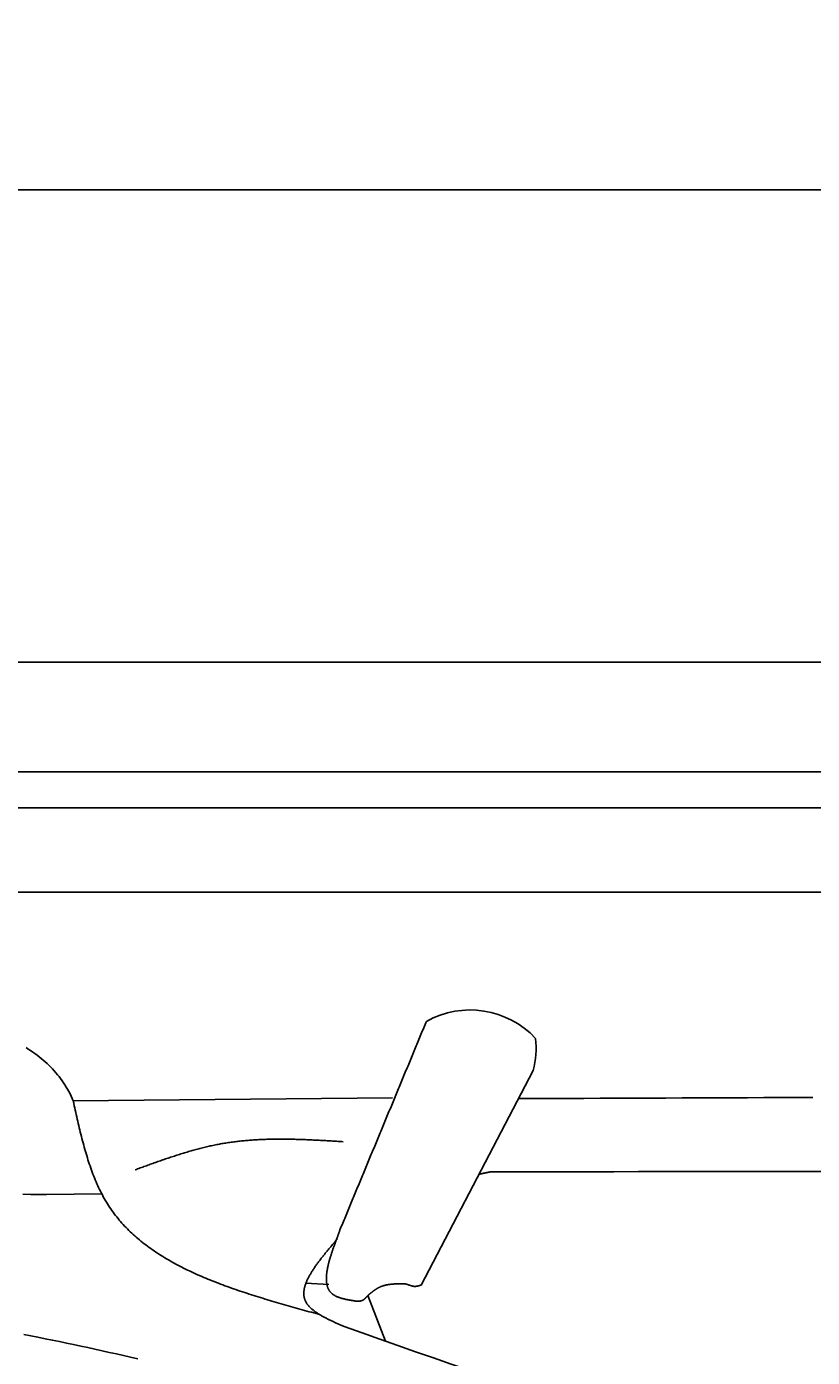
# Model space of a CAD drawing. Extents: x 715 to 7297, y 267 to 3702.
# Tile 15 of 62: x 2408 to 2921, y 2834 to 3702. Entities that reach past the tile are written whole.
import ezdxf

# ---------------------------------------------------------------- set-up
doc = ezdxf.new("R2010")
doc.units = 0
doc.layers.get('0').update_dxf_attribs({"linetype": 'CONTINUOUS'})
doc.layers.get('DEFPOINTS').update_dxf_attribs({"linetype": 'CONTINUOUS'})
for name, color, linetype in [('4', 3, 'CONTINUOUS'), ('5', 3, 'CONTINUOUS'), ('CAR', 10, 'CONTINUOUS')]:
    doc.layers.add(name, color=color, linetype=linetype)
doc.styles.get("Standard").update_dxf_attribs({"font": 'ISOCP.SHX'})
doc.dimstyles.get("Standard").update_dxf_attribs({"dimtxt": 2.5, "dimasz": 2.5, "dimexe": 1.25, "dimexo": 0.625, "dimtad": 1, "dimcen": 2.5, "dimazin": 3, "dimtfac": 1, "dimtmove": 0, "dimatfit": 3})

# ---------------------------------------------------------------- blocks, each defined once
blk = doc.blocks.new('*U18')
at = {"layer": '5', "color": 2}
blk.add_text('520', height=70, dxfattribs=at).set_placement((3599.25, 3630.83))
blk = doc.blocks.new('PUNKT')
at = {"layer": '4', "color": 0, "linetype": 'BYBLOCK'}
blk.add_line((-0.5, 0), (-1, 0), dxfattribs=at)
at = {"layer": '4', "color": 0, "linetype": 'BYBLOCK', "const_width": 0.5}
blk.add_lwpolyline([(-0.25, 0, 1), (0.25, 0, 1)], format="xyb", close=True, dxfattribs=at)
blk = doc.blocks.new('*D5')
at = {"layer": '5'}
for p, q in [((1072.77, 3257.27), (1072.77, 3635.46)), ((6272.78, 3257.27), (6272.78, 3635.46)), ((1112.77, 3595.46), (6232.78, 3595.46))]:
    blk.add_line(p, q, dxfattribs=at)
at = {"layer": 'DEFPOINTS', "color": 0}
for p in [(6272.78, 3595.46), (1072.77, 3237.27), (6272.78, 3237.27)]:
    blk.add_point(p, dxfattribs=at)
blk.add_blockref('*U18', (0, 0))
at = {"layer": '5', "xscale": 40, "yscale": 40, "zscale": 40, "rotation": 180}
blk.add_blockref('PUNKT', (1072.77, 3595.46), dxfattribs=at)
at = {"layer": '5', "xscale": 40, "yscale": 40, "zscale": 40}
blk.add_blockref('PUNKT', (6272.78, 3595.46), dxfattribs=at)

msp = doc.modelspace()

# ---------------------------------------------------------------- linework, layer by layer
for p, q in [((1372.73, 3287.271), (4772.73, 3287.271)), ((4122.731, 3215.771), (1832.73, 3215.771)), ((4551.142, 3192.271), (1454.129, 3192.271)), ((1533.302, 3137.271), (6020.477, 3137.271))]:
    msp.add_line(p, q)
at = {"layer": 'CAR'}
for p, q in [((2738.55, 3020.803), (2665.391, 2880.826)), ((2646.601, 3003.075), (2438.375, 3001.105)), ((2420.968, 2939.896), (2456.967, 2940.281)), ((2605.191, 2881.241), (2590.17, 2881.945)), ((2630.698, 2874.083), (2642.111, 2844.129))]:
    msp.add_line(p, q, dxfattribs=at)
for points in [[(2612.4, 2916.83, 0), (2612.85, 2917.91, 0), (2613.29, 2918.98, 0), (2613.74, 2920.05, 0), (2614.18, 2921.12, 0), (2614.62, 2922.19, 0), (2615.07, 2923.26, 0), (2615.51, 2924.33, 0), (2615.96, 2925.4, 0), (2616.4, 2926.48, 0), (2616.85, 2927.55, 0), (2617.29, 2928.62, 0), (2617.73, 2929.69, 0), (2618.18, 2930.76, 0), (2618.62, 2931.83, 0), (2619.07, 2932.9, 0), (2619.51, 2933.98, 0), (2619.96, 2935.05, 0), (2620.4, 2936.12, 0), (2620.84, 2937.19, 0), (2621.29, 2938.26, 0), (2621.73, 2939.33, 0), (2622.18, 2940.4, 0), (2622.62, 2941.47, 0), (2623.07, 2942.55, 0), (2623.51, 2943.62, 0), (2623.95, 2944.69, 0), (2624.4, 2945.76, 0), (2624.84, 2946.83, 0), (2625.29, 2947.9, 0), (2625.73, 2948.97, 0), (2626.18, 2950.04, 0), (2626.62, 2951.12, 0), (2627.06, 2952.19, 0), (2627.51, 2953.26, 0), (2627.95, 2954.33, 0), (2628.4, 2955.4, 0), (2628.84, 2956.47, 0), (2629.29, 2957.54, 0), (2629.73, 2958.62, 0), (2630.17, 2959.69, 0), (2630.62, 2960.76, 0), (2631.06, 2961.83, 0), (2631.51, 2962.9, 0), (2631.95, 2963.97, 0), (2632.4, 2965.04, 0), (2632.84, 2966.11, 0), (2633.28, 2967.19, 0), (2633.73, 2968.26, 0), (2634.17, 2969.33, 0), (2634.62, 2970.4, 0), (2635.06, 2971.47, 0), (2635.51, 2972.54, 0), (2635.95, 2973.61, 0), (2636.39, 2974.68, 0), (2636.84, 2975.76, 0), (2637.28, 2976.83, 0), (2637.73, 2977.9, 0), (2638.17, 2978.97, 0), (2638.62, 2980.04, 0), (2639.06, 2981.11, 0), (2639.5, 2982.18, 0), (2639.95, 2983.26, 0), (2640.39, 2984.33, 0), (2640.84, 2985.4, 0), (2641.28, 2986.47, 0), (2641.73, 2987.54, 0), (2642.17, 2988.61, 0), (2642.61, 2989.68, 0), (2643.06, 2990.75, 0), (2643.5, 2991.83, 0), (2643.95, 2992.9, 0), (2644.39, 2993.97, 0), (2644.84, 2995.04, 0), (2645.28, 2996.11, 0), (2645.72, 2997.18, 0), (2646.17, 2998.25, 0), (2646.61, 2999.32, 0), (2647.06, 3000.4, 0), (2647.5, 3001.47, 0), (2647.95, 3002.54, 0), (2648.39, 3003.61, 0), (2648.84, 3004.68, 0), (2649.28, 3005.75, 0), (2649.72, 3006.82, 0), (2650.17, 3007.9, 0), (2650.61, 3008.97, 0), (2651.06, 3010.04, 0), (2651.5, 3011.11, 0), (2651.95, 3012.18, 0), (2652.39, 3013.25, 0), (2652.83, 3014.32, 0), (2653.28, 3015.39, 0), (2653.72, 3016.47, 0), (2654.17, 3017.54, 0), (2654.61, 3018.61, 0), (2655.06, 3019.68, 0), (2655.5, 3020.75, 0), (2655.94, 3021.82, 0), (2656.39, 3022.89, 0), (2656.83, 3023.96, 0), (2657.28, 3025.04, 0), (2657.72, 3026.11, 0), (2658.17, 3027.18, 0), (2658.61, 3028.25, 0), (2659.05, 3029.32, 0), (2659.5, 3030.39, 0), (2659.94, 3031.46, 0), (2660.39, 3032.54, 0), (2660.83, 3033.61, 0), (2661.28, 3034.68, 0), (2661.72, 3035.75, 0), (2662.16, 3036.82, 0), (2662.61, 3037.89, 0), (2663.05, 3038.96, 0), (2663.5, 3040.03, 0), (2663.94, 3041.11, 0), (2664.39, 3042.18, 0), (2664.83, 3043.25, 0), (2665.27, 3044.32, 0), (2665.72, 3045.39, 0), (2666.16, 3046.46, 0), (2666.61, 3047.53, 0), (2667.05, 3048.6, 0), (2667.5, 3049.68, 0), (2667.94, 3050.75, 0), (2668.38, 3051.82, 0), (2668.83, 3052.89, 0)], [(2407.54, 3035.77, 0), (2409.03, 3034.82, 0), (2410.5, 3033.85, 0), (2411.94, 3032.85, 0), (2413.35, 3031.84, 0), (2414.73, 3030.81, 0), (2416.09, 3029.76, 0), (2417.41, 3028.69, 0), (2418.71, 3027.6, 0), (2419.99, 3026.48, 0), (2421.23, 3025.35, 0), (2422.44, 3024.2, 0), (2423.63, 3023.02, 0), (2424.78, 3021.82, 0), (2425.9, 3020.6, 0), (2427, 3019.36, 0), (2428.06, 3018.09, 0), (2429.1, 3016.8, 0), (2430.1, 3015.49, 0), (2431.07, 3014.16, 0), (2432.01, 3012.8, 0), (2432.92, 3011.43, 0), (2433.8, 3010.02, 0), (2434.64, 3008.6, 0), (2435.46, 3007.15, 0), (2436.23, 3005.67, 0), (2436.98, 3004.17, 0), (2437.69, 3002.65, 0), (2438.37, 3001.1, 0)], [(2438.37, 3001.1, 0), (2438.38, 3001.09, 0), (2438.38, 3001.08, 0), (2438.38, 3001.07, 0), (2438.39, 3001.06, 0), (2438.39, 3001.05, 0), (2438.39, 3001.04, 0), (2438.4, 3001.02, 0), (2438.4, 3001.01, 0), (2438.41, 3001, 0), (2438.41, 3000.99, 0), (2438.41, 3000.98, 0), (2438.42, 3000.97, 0), (2438.42, 3000.96, 0), (2438.42, 3000.94, 0), (2438.43, 3000.93, 0), (2438.43, 3000.92, 0), (2438.43, 3000.91, 0), (2438.43, 3000.9, 0), (2438.44, 3000.89, 0), (2438.44, 3000.88, 0), (2438.44, 3000.86, 0), (2438.45, 3000.85, 0), (2438.45, 3000.84, 0), (2438.45, 3000.83, 0), (2438.46, 3000.82, 0), (2438.46, 3000.81, 0), (2438.46, 3000.79, 0), (2438.47, 3000.78, 0), (2438.47, 3000.77, 0), (2438.47, 3000.76, 0), (2438.48, 3000.75, 0), (2438.48, 3000.74, 0), (2438.48, 3000.73, 0), (2438.49, 3000.71, 0), (2438.49, 3000.7, 0), (2438.49, 3000.69, 0), (2438.49, 3000.68, 0), (2438.5, 3000.67, 0), (2438.5, 3000.66, 0), (2438.5, 3000.64, 0), (2438.51, 3000.63, 0), (2438.51, 3000.62, 0), (2438.51, 3000.61, 0), (2438.51, 3000.6, 0), (2438.52, 3000.59, 0), (2438.52, 3000.58, 0), (2438.52, 3000.56, 0), (2438.53, 3000.55, 0), (2438.53, 3000.54, 0), (2438.53, 3000.53, 0), (2438.53, 3000.52, 0), (2438.54, 3000.51, 0), (2438.54, 3000.49, 0), (2438.54, 3000.48, 0), (2438.54, 3000.47, 0), (2438.55, 3000.46, 0), (2438.55, 3000.45, 0), (2438.55, 3000.44, 0), (2438.55, 3000.42, 0), (2438.56, 3000.41, 0), (2438.56, 3000.4, 0), (2438.56, 3000.39, 0), (2438.56, 3000.38, 0), (2438.56, 3000.37, 0), (2438.57, 3000.35, 0), (2438.57, 3000.34, 0), (2438.57, 3000.33, 0), (2438.57, 3000.32, 0), (2438.57, 3000.31, 0), (2438.58, 3000.3, 0), (2438.58, 3000.28, 0), (2438.58, 3000.27, 0), (2438.58, 3000.26, 0), (2438.58, 3000.25, 0), (2438.59, 3000.24, 0), (2438.59, 3000.23, 0), (2438.59, 3000.21, 0), (2438.59, 3000.2, 0), (2438.59, 3000.19, 0), (2438.59, 3000.18, 0), (2438.6, 3000.17, 0), (2438.6, 3000.15, 0), (2438.6, 3000.14, 0), (2438.6, 3000.13, 0), (2438.6, 3000.12, 0), (2438.6, 3000.11, 0), (2438.6, 3000.1, 0), (2438.61, 3000.08, 0), (2438.61, 3000.07, 0), (2438.61, 3000.06, 0), (2438.61, 3000.05, 0), (2438.61, 3000.04, 0), (2438.61, 3000.02, 0), (2438.61, 3000.01, 0), (2438.62, 3000, 0), (2438.62, 2999.99, 0), (2438.62, 2999.98, 0), (2438.62, 2999.97, 0), (2438.62, 2999.95, 0), (2438.62, 2999.94, 0), (2438.62, 2999.93, 0), (2438.62, 2999.92, 0), (2438.62, 2999.91, 0), (2438.63, 2999.89, 0), (2438.63, 2999.88, 0), (2438.63, 2999.87, 0), (2438.63, 2999.86, 0), (2438.63, 2999.85, 0), (2438.63, 2999.83, 0), (2438.63, 2999.82, 0), (2438.63, 2999.81, 0), (2438.63, 2999.8, 0), (2438.63, 2999.79, 0), (2438.63, 2999.77, 0), (2438.63, 2999.76, 0), (2438.64, 2999.75, 0), (2438.64, 2999.74, 0), (2438.64, 2999.73, 0), (2438.64, 2999.72, 0), (2438.64, 2999.7, 0), (2438.64, 2999.69, 0), (2438.64, 2999.68, 0), (2438.64, 2999.67, 0), (2438.64, 2999.66, 0), (2438.64, 2999.64, 0), (2438.64, 2999.63, 0), (2438.64, 2999.62, 0), (2438.64, 2999.61, 0), (2438.64, 2999.6, 0), (2438.65, 2999.58, 0), (2438.65, 2999.57, 0), (2438.65, 2999.56, 0), (2438.65, 2999.55, 0), (2438.65, 2999.54, 0), (2438.65, 2999.52, 0), (2438.65, 2999.51, 0), (2438.65, 2999.5, 0), (2438.65, 2999.49, 0), (2438.65, 2999.48, 0), (2438.65, 2999.46, 0), (2438.65, 2999.45, 0), (2438.65, 2999.44, 0), (2438.65, 2999.43, 0), (2438.65, 2999.42, 0), (2438.65, 2999.4, 0), (2438.65, 2999.39, 0), (2438.65, 2999.38, 0), (2438.65, 2999.37, 0), (2438.66, 2999.36, 0), (2438.66, 2999.34, 0), (2438.66, 2999.33, 0), (2438.66, 2999.32, 0), (2438.66, 2999.31, 0), (2438.66, 2999.3, 0), (2438.66, 2999.28, 0), (2438.66, 2999.27, 0), (2438.66, 2999.26, 0), (2438.66, 2999.25, 0), (2438.66, 2999.24, 0)], [(2438.66, 2999.24, 0), (2438.98, 2997.79, 0), (2439.31, 2996.35, 0), (2439.63, 2994.91, 0), (2439.95, 2993.47, 0), (2440.28, 2992.03, 0), (2440.61, 2990.6, 0), (2440.94, 2989.16, 0), (2441.27, 2987.72, 0), (2441.6, 2986.29, 0), (2441.94, 2984.86, 0), (2442.28, 2983.44, 0), (2442.62, 2982.01, 0), (2442.97, 2980.59, 0), (2443.32, 2979.17, 0), (2443.67, 2977.76, 0), (2444.03, 2976.35, 0), (2444.4, 2974.94, 0), (2444.77, 2973.54, 0), (2445.15, 2972.15, 0), (2445.53, 2970.76, 0), (2445.92, 2969.37, 0), (2446.31, 2967.99, 0), (2446.72, 2966.62, 0), (2447.13, 2965.25, 0), (2447.54, 2963.89, 0), (2447.97, 2962.53, 0), (2448.4, 2961.18, 0), (2448.84, 2959.84, 0), (2449.3, 2958.51, 0), (2449.75, 2957.18, 0), (2450.22, 2955.86, 0), (2450.7, 2954.56, 0), (2451.19, 2953.25, 0), (2451.69, 2951.96, 0), (2452.2, 2950.68, 0), (2452.72, 2949.41, 0), (2453.26, 2948.14, 0), (2453.8, 2946.89, 0), (2454.36, 2945.64, 0), (2454.93, 2944.41, 0), (2455.51, 2943.19, 0), (2456.1, 2941.98, 0), (2456.71, 2940.78, 0), (2457.33, 2939.59, 0), (2457.97, 2938.41, 0), (2458.62, 2937.24, 0), (2459.28, 2936.09, 0), (2459.96, 2934.95, 0), (2460.65, 2933.82, 0), (2461.36, 2932.71, 0), (2462.09, 2931.61, 0), (2462.82, 2930.52, 0), (2463.58, 2929.44, 0), (2464.35, 2928.37, 0), (2465.13, 2927.32, 0), (2465.92, 2926.28, 0), (2466.73, 2925.25, 0), (2467.56, 2924.23, 0), (2468.4, 2923.23, 0), (2469.25, 2922.23, 0), (2470.11, 2921.25, 0), (2470.99, 2920.28, 0), (2471.88, 2919.32, 0), (2472.79, 2918.37, 0), (2473.7, 2917.43, 0), (2474.64, 2916.5, 0), (2475.58, 2915.59, 0), (2476.53, 2914.68, 0), (2477.5, 2913.78, 0), (2478.48, 2912.9, 0), (2479.48, 2912.02, 0), (2480.48, 2911.16, 0), (2481.5, 2910.3, 0), (2482.53, 2909.46, 0), (2483.57, 2908.62, 0), (2484.62, 2907.8, 0), (2485.68, 2906.98, 0), (2486.76, 2906.18, 0), (2487.84, 2905.38, 0), (2488.94, 2904.59, 0), (2490.04, 2903.82, 0), (2491.16, 2903.05, 0), (2492.29, 2902.29, 0), (2493.43, 2901.53, 0), (2494.58, 2900.79, 0), (2495.73, 2900.06, 0), (2496.9, 2899.33, 0), (2498.08, 2898.61, 0), (2499.27, 2897.9, 0), (2500.47, 2897.2, 0), (2501.68, 2896.51, 0), (2502.89, 2895.82, 0), (2504.12, 2895.15, 0), (2505.35, 2894.48, 0), (2506.6, 2893.81, 0), (2507.85, 2893.16, 0), (2509.11, 2892.51, 0), (2510.38, 2891.87, 0), (2511.66, 2891.23, 0), (2512.94, 2890.61, 0), (2514.24, 2889.99, 0), (2515.54, 2889.37, 0), (2516.85, 2888.77, 0), (2518.16, 2888.17, 0), (2519.49, 2887.57, 0), (2520.82, 2886.99, 0), (2522.16, 2886.4, 0), (2523.51, 2885.83, 0), (2524.86, 2885.26, 0), (2526.22, 2884.69, 0), (2527.59, 2884.14, 0), (2528.96, 2883.58, 0), (2530.34, 2883.04, 0), (2531.73, 2882.49, 0), (2533.12, 2881.96, 0), (2534.52, 2881.43, 0), (2535.92, 2880.9, 0), (2537.33, 2880.38, 0), (2538.75, 2879.86, 0), (2540.17, 2879.35, 0), (2541.6, 2878.84, 0), (2543.03, 2878.34, 0), (2544.47, 2877.84, 0), (2545.91, 2877.34, 0), (2547.35, 2876.85, 0), (2548.8, 2876.36, 0), (2550.26, 2875.88, 0), (2551.72, 2875.4, 0), (2553.18, 2874.92, 0), (2554.65, 2874.45, 0), (2556.12, 2873.98, 0), (2557.6, 2873.52, 0), (2559.08, 2873.05, 0), (2560.56, 2872.59, 0), (2562.05, 2872.14, 0), (2563.54, 2871.68, 0), (2565.03, 2871.23, 0), (2566.53, 2870.78, 0), (2568.03, 2870.33, 0), (2569.53, 2869.89, 0), (2571.03, 2869.45, 0), (2572.54, 2869.01, 0), (2574.05, 2868.57, 0), (2575.56, 2868.13, 0), (2577.07, 2867.7, 0), (2578.59, 2867.27, 0), (2580.11, 2866.84, 0), (2581.63, 2866.41, 0), (2583.15, 2865.98, 0), (2584.67, 2865.55, 0), (2586.19, 2865.12, 0), (2587.71, 2864.7, 0), (2589.24, 2864.27, 0), (2590.76, 2863.85, 0), (2592.29, 2863.42, 0), (2593.82, 2863, 0), (2595.34, 2862.58, 0), (2596.87, 2862.16, 0), (2598.4, 2861.73, 0)], [(2728.95, 3002.44, 0), (2739.62, 3002.49, 0), (2750.29, 3002.53, 0), (2760.96, 3002.58, 0), (2771.63, 3002.63, 0), (2782.3, 3002.67, 0), (2792.97, 3002.72, 0), (2803.64, 3002.76, 0), (2814.31, 3002.81, 0), (2824.98, 3002.85, 0), (2835.65, 3002.89, 0), (2846.32, 3002.94, 0), (2856.99, 3002.98, 0), (2867.65, 3003.02, 0), (2878.32, 3003.07, 0), (2888.99, 3003.11, 0), (2899.66, 3003.15, 0), (2910.33, 3003.19, 0), (2921, 3003.23, 0)], [(2478.73, 2955.99, 0), (2479.56, 2956.29, 0), (2480.38, 2956.59, 0), (2481.21, 2956.9, 0), (2482.03, 2957.2, 0), (2482.86, 2957.5, 0), (2483.68, 2957.8, 0), (2484.51, 2958.1, 0), (2485.34, 2958.4, 0), (2486.16, 2958.7, 0), (2486.99, 2959, 0), (2487.81, 2959.3, 0), (2488.64, 2959.6, 0), (2489.47, 2959.89, 0), (2490.29, 2960.19, 0), (2491.12, 2960.48, 0), (2491.95, 2960.78, 0), (2492.77, 2961.07, 0), (2493.6, 2961.36, 0), (2494.43, 2961.65, 0), (2495.25, 2961.94, 0), (2496.08, 2962.23, 0), (2496.91, 2962.52, 0), (2497.74, 2962.8, 0), (2498.56, 2963.09, 0), (2499.39, 2963.37, 0), (2500.22, 2963.65, 0), (2501.05, 2963.93, 0), (2501.88, 2964.2, 0), (2502.71, 2964.48, 0), (2503.54, 2964.75, 0), (2504.37, 2965.02, 0), (2505.2, 2965.29, 0), (2506.03, 2965.56, 0), (2506.86, 2965.83, 0), (2507.69, 2966.09, 0), (2508.53, 2966.35, 0), (2509.36, 2966.61, 0), (2510.19, 2966.86, 0), (2511.02, 2967.12, 0), (2511.86, 2967.37, 0), (2512.69, 2967.61, 0), (2513.53, 2967.86, 0), (2514.36, 2968.1, 0), (2515.2, 2968.34, 0), (2516.03, 2968.58, 0), (2516.87, 2968.81, 0), (2517.7, 2969.04, 0), (2518.54, 2969.27, 0), (2519.38, 2969.49, 0), (2520.22, 2969.71, 0), (2521.05, 2969.93, 0), (2521.89, 2970.15, 0), (2522.73, 2970.36, 0), (2523.57, 2970.57, 0), (2524.41, 2970.77, 0), (2525.25, 2970.97, 0), (2526.1, 2971.17, 0), (2526.94, 2971.36, 0), (2527.78, 2971.55, 0), (2528.63, 2971.73, 0), (2529.47, 2971.92, 0), (2530.31, 2972.09, 0), (2531.16, 2972.27, 0), (2532.01, 2972.44, 0), (2532.85, 2972.6, 0), (2533.7, 2972.76, 0), (2534.55, 2972.92, 0), (2535.4, 2973.07, 0), (2536.25, 2973.22, 0), (2537.1, 2973.36, 0), (2537.95, 2973.5, 0), (2538.8, 2973.63, 0), (2539.65, 2973.76, 0), (2540.5, 2973.89, 0), (2541.36, 2974.01, 0), (2542.21, 2974.13, 0), (2543.07, 2974.24, 0), (2543.92, 2974.35, 0), (2544.78, 2974.46, 0), (2545.64, 2974.56, 0), (2546.49, 2974.65, 0), (2547.35, 2974.75, 0), (2548.21, 2974.84, 0), (2549.07, 2974.92, 0), (2549.93, 2975.01, 0), (2550.79, 2975.09, 0), (2551.65, 2975.16, 0), (2552.51, 2975.23, 0), (2553.37, 2975.3, 0), (2554.23, 2975.37, 0), (2555.1, 2975.43, 0), (2555.96, 2975.49, 0), (2556.82, 2975.54, 0), (2557.69, 2975.59, 0), (2558.55, 2975.64, 0), (2559.42, 2975.69, 0), (2560.29, 2975.73, 0), (2561.15, 2975.77, 0), (2562.02, 2975.8, 0), (2562.89, 2975.84, 0), (2563.75, 2975.87, 0), (2564.62, 2975.9, 0), (2565.49, 2975.92, 0), (2566.36, 2975.94, 0), (2567.23, 2975.96, 0), (2568.1, 2975.98, 0), (2568.97, 2975.99, 0), (2569.84, 2976, 0), (2570.71, 2976.01, 0), (2571.58, 2976.02, 0), (2572.45, 2976.02, 0), (2573.33, 2976.03, 0), (2574.2, 2976.02, 0), (2575.07, 2976.02, 0), (2575.95, 2976.02, 0), (2576.82, 2976.01, 0), (2577.69, 2976, 0), (2578.57, 2975.99, 0), (2579.44, 2975.98, 0), (2580.32, 2975.96, 0), (2581.19, 2975.94, 0), (2582.07, 2975.92, 0), (2582.94, 2975.9, 0), (2583.82, 2975.88, 0), (2584.7, 2975.86, 0), (2585.57, 2975.83, 0), (2586.45, 2975.8, 0), (2587.33, 2975.77, 0), (2588.2, 2975.74, 0), (2589.08, 2975.71, 0), (2589.96, 2975.68, 0), (2590.84, 2975.64, 0), (2591.71, 2975.61, 0), (2592.59, 2975.57, 0), (2593.47, 2975.53, 0), (2594.35, 2975.49, 0), (2595.23, 2975.45, 0), (2596.11, 2975.41, 0), (2596.99, 2975.36, 0), (2597.87, 2975.32, 0), (2598.75, 2975.27, 0), (2599.63, 2975.23, 0), (2600.51, 2975.18, 0), (2601.39, 2975.13, 0), (2602.27, 2975.08, 0), (2603.15, 2975.03, 0), (2604.03, 2974.98, 0), (2604.91, 2974.93, 0), (2605.79, 2974.88, 0), (2606.67, 2974.83, 0), (2607.55, 2974.78, 0), (2608.43, 2974.73, 0), (2609.31, 2974.68, 0), (2610.19, 2974.62, 0), (2611.07, 2974.57, 0), (2611.95, 2974.52, 0), (2612.83, 2974.46, 0), (2613.71, 2974.41, 0), (2614.59, 2974.36, 0)], [(2710.32, 2954.62, 0), (2710.27, 2954.61, 0), (2710.22, 2954.6, 0), (2710.17, 2954.58, 0), (2710.11, 2954.57, 0), (2710.06, 2954.56, 0), (2710.01, 2954.55, 0), (2709.96, 2954.54, 0), (2709.91, 2954.53, 0), (2709.85, 2954.52, 0), (2709.8, 2954.51, 0), (2709.75, 2954.5, 0), (2709.7, 2954.49, 0), (2709.65, 2954.48, 0), (2709.59, 2954.47, 0), (2709.54, 2954.46, 0), (2709.49, 2954.44, 0), (2709.44, 2954.43, 0), (2709.39, 2954.42, 0), (2709.33, 2954.41, 0), (2709.28, 2954.4, 0), (2709.23, 2954.39, 0), (2709.18, 2954.38, 0), (2709.13, 2954.37, 0), (2709.08, 2954.36, 0), (2709.02, 2954.35, 0), (2708.97, 2954.34, 0), (2708.92, 2954.33, 0), (2708.87, 2954.32, 0), (2708.82, 2954.3, 0), (2708.76, 2954.29, 0), (2708.71, 2954.28, 0), (2708.66, 2954.27, 0), (2708.61, 2954.26, 0), (2708.56, 2954.25, 0), (2708.5, 2954.24, 0), (2708.45, 2954.23, 0), (2708.4, 2954.22, 0), (2708.35, 2954.21, 0), (2708.3, 2954.2, 0), (2708.24, 2954.19, 0), (2708.19, 2954.18, 0), (2708.14, 2954.16, 0), (2708.09, 2954.15, 0), (2708.04, 2954.14, 0), (2707.98, 2954.13, 0), (2707.93, 2954.12, 0), (2707.88, 2954.11, 0), (2707.83, 2954.1, 0), (2707.78, 2954.09, 0), (2707.72, 2954.08, 0), (2707.67, 2954.07, 0), (2707.62, 2954.06, 0), (2707.57, 2954.05, 0), (2707.52, 2954.04, 0), (2707.46, 2954.02, 0), (2707.41, 2954.01, 0), (2707.36, 2954, 0), (2707.31, 2953.99, 0), (2707.26, 2953.98, 0), (2707.2, 2953.97, 0), (2707.15, 2953.96, 0), (2707.1, 2953.95, 0), (2707.05, 2953.94, 0), (2707, 2953.93, 0), (2706.94, 2953.92, 0), (2706.89, 2953.91, 0), (2706.84, 2953.89, 0), (2706.79, 2953.88, 0), (2706.74, 2953.87, 0), (2706.68, 2953.86, 0), (2706.63, 2953.85, 0), (2706.58, 2953.84, 0), (2706.53, 2953.83, 0), (2706.48, 2953.82, 0), (2706.42, 2953.81, 0), (2706.37, 2953.8, 0), (2706.32, 2953.79, 0), (2706.27, 2953.78, 0), (2706.22, 2953.76, 0), (2706.16, 2953.75, 0), (2706.11, 2953.74, 0), (2706.06, 2953.73, 0), (2706.01, 2953.72, 0), (2705.96, 2953.71, 0), (2705.9, 2953.7, 0), (2705.85, 2953.69, 0), (2705.8, 2953.68, 0), (2705.75, 2953.67, 0), (2705.7, 2953.66, 0), (2705.64, 2953.65, 0), (2705.59, 2953.63, 0), (2705.54, 2953.62, 0), (2705.49, 2953.61, 0), (2705.44, 2953.6, 0), (2705.39, 2953.59, 0), (2705.33, 2953.58, 0), (2705.28, 2953.57, 0), (2705.23, 2953.56, 0), (2705.18, 2953.55, 0), (2705.13, 2953.54, 0), (2705.07, 2953.53, 0), (2705.02, 2953.52, 0), (2704.97, 2953.5, 0), (2704.92, 2953.49, 0), (2704.87, 2953.48, 0), (2704.81, 2953.47, 0), (2704.76, 2953.46, 0), (2704.71, 2953.45, 0), (2704.66, 2953.44, 0), (2704.61, 2953.43, 0), (2704.55, 2953.42, 0), (2704.5, 2953.41, 0), (2704.45, 2953.4, 0), (2704.4, 2953.39, 0), (2704.35, 2953.37, 0), (2704.29, 2953.36, 0), (2704.24, 2953.35, 0), (2704.19, 2953.34, 0), (2704.14, 2953.33, 0), (2704.09, 2953.32, 0), (2704.03, 2953.31, 0), (2703.98, 2953.3, 0), (2703.93, 2953.29, 0), (2703.88, 2953.28, 0), (2703.83, 2953.27, 0), (2703.78, 2953.25, 0), (2703.72, 2953.24, 0)], [(2936.68, 2955, 0), (2920.52, 2954.98, 0), (2904.35, 2954.96, 0), (2888.18, 2954.94, 0), (2872.01, 2954.92, 0), (2855.84, 2954.89, 0), (2839.67, 2954.87, 0), (2823.5, 2954.84, 0), (2807.34, 2954.81, 0), (2791.17, 2954.78, 0), (2775, 2954.75, 0), (2758.83, 2954.72, 0), (2742.66, 2954.68, 0), (2726.49, 2954.65, 0), (2710.32, 2954.62, 0)], [(2405.35, 2940.02, 0), (2410.56, 2939.98, 0), (2415.76, 2939.94, 0), (2420.97, 2939.9, 0)], [(2615.17, 2853.68, 0), (2614.65, 2853.91, 0), (2614.13, 2854.14, 0), (2613.6, 2854.37, 0), (2613.08, 2854.6, 0), (2612.56, 2854.83, 0), (2612.04, 2855.06, 0), (2611.53, 2855.3, 0), (2611.01, 2855.53, 0), (2610.49, 2855.76, 0), (2609.98, 2855.99, 0), (2609.47, 2856.23, 0), (2608.96, 2856.46, 0), (2608.45, 2856.7, 0), (2607.95, 2856.93, 0), (2607.44, 2857.17, 0), (2606.94, 2857.4, 0), (2606.45, 2857.64, 0), (2605.95, 2857.88, 0), (2605.46, 2858.12, 0), (2604.97, 2858.36, 0), (2604.49, 2858.6, 0), (2604.01, 2858.84, 0), (2603.54, 2859.08, 0), (2603.06, 2859.33, 0), (2602.6, 2859.57, 0), (2602.14, 2859.82, 0), (2601.68, 2860.07, 0), (2601.23, 2860.32, 0), (2600.78, 2860.57, 0), (2600.34, 2860.82, 0), (2599.9, 2861.07, 0), (2599.47, 2861.33, 0), (2599.04, 2861.58, 0), (2598.62, 2861.84, 0), (2598.21, 2862.1, 0), (2597.8, 2862.36, 0), (2597.4, 2862.63, 0), (2597.01, 2862.89, 0), (2596.63, 2863.16, 0), (2596.25, 2863.43, 0), (2595.88, 2863.7, 0), (2595.51, 2863.97, 0), (2595.16, 2864.24, 0), (2594.81, 2864.52, 0), (2594.47, 2864.8, 0), (2594.13, 2865.08, 0), (2593.81, 2865.36, 0), (2593.5, 2865.64, 0), (2593.19, 2865.93, 0), (2592.89, 2866.22, 0), (2592.6, 2866.51, 0), (2592.33, 2866.81, 0), (2592.06, 2867.11, 0), (2591.8, 2867.41, 0), (2591.55, 2867.71, 0), (2591.31, 2868.01, 0), (2591.08, 2868.32, 0), (2590.86, 2868.63, 0), (2590.65, 2868.94, 0), (2590.46, 2869.26, 0), (2590.27, 2869.58, 0), (2590.09, 2869.9, 0), (2589.93, 2870.22, 0), (2589.78, 2870.55, 0), (2589.64, 2870.88, 0), (2589.51, 2871.22, 0), (2589.39, 2871.55, 0), (2589.29, 2871.89, 0), (2589.19, 2872.23, 0), (2589.11, 2872.58, 0), (2589.03, 2872.93, 0), (2588.97, 2873.28, 0), (2588.92, 2873.63, 0), (2588.88, 2873.99, 0), (2588.85, 2874.35, 0), (2588.82, 2874.71, 0), (2588.81, 2875.07, 0), (2588.81, 2875.44, 0), (2588.82, 2875.81, 0), (2588.84, 2876.18, 0), (2588.87, 2876.56, 0), (2588.91, 2876.94, 0), (2588.95, 2877.32, 0), (2589.01, 2877.7, 0), (2589.08, 2878.08, 0), (2589.15, 2878.47, 0), (2589.24, 2878.86, 0), (2589.33, 2879.25, 0), (2589.43, 2879.64, 0), (2589.54, 2880.04, 0), (2589.66, 2880.44, 0), (2589.78, 2880.84, 0), (2589.92, 2881.24, 0), (2590.06, 2881.65, 0), (2590.21, 2882.05, 0), (2590.37, 2882.46, 0), (2590.54, 2882.87, 0), (2590.71, 2883.29, 0), (2590.89, 2883.7, 0), (2591.08, 2884.12, 0), (2591.27, 2884.54, 0), (2591.48, 2884.96, 0), (2591.69, 2885.38, 0), (2591.9, 2885.8, 0), (2592.13, 2886.23, 0), (2592.36, 2886.66, 0), (2592.59, 2887.08, 0), (2592.83, 2887.52, 0), (2593.08, 2887.95, 0), (2593.34, 2888.38, 0), (2593.6, 2888.82, 0), (2593.87, 2889.25, 0), (2594.14, 2889.69, 0), (2594.42, 2890.13, 0), (2594.7, 2890.57, 0), (2594.99, 2891.02, 0), (2595.28, 2891.46, 0), (2595.58, 2891.91, 0), (2595.89, 2892.35, 0), (2596.2, 2892.8, 0), (2596.51, 2893.25, 0), (2596.83, 2893.7, 0), (2597.15, 2894.15, 0), (2597.48, 2894.61, 0), (2597.81, 2895.06, 0), (2598.15, 2895.52, 0), (2598.49, 2895.97, 0), (2598.83, 2896.43, 0), (2599.18, 2896.89, 0), (2599.53, 2897.35, 0), (2599.88, 2897.81, 0), (2600.24, 2898.27, 0), (2600.6, 2898.73, 0), (2600.97, 2899.19, 0), (2601.34, 2899.66, 0), (2601.71, 2900.12, 0), (2602.08, 2900.59, 0), (2602.46, 2901.05, 0), (2602.84, 2901.52, 0), (2603.22, 2901.99, 0), (2603.6, 2902.45, 0), (2603.99, 2902.92, 0), (2604.37, 2903.39, 0), (2604.76, 2903.86, 0), (2605.15, 2904.33, 0), (2605.55, 2904.8, 0), (2605.94, 2905.27, 0), (2606.34, 2905.74, 0), (2606.74, 2906.21, 0), (2607.14, 2906.68, 0), (2607.54, 2907.16, 0), (2607.94, 2907.63, 0), (2608.34, 2908.1, 0), (2608.74, 2908.57, 0), (2609.14, 2909.05, 0), (2609.55, 2909.52, 0), (2609.95, 2909.99, 0), (2610.36, 2910.46, 0), (2610.76, 2910.94, 0)], [(2623.72, 2870.19, 0), (2623.29, 2870.25, 0), (2622.87, 2870.32, 0), (2622.45, 2870.38, 0), (2622.03, 2870.45, 0), (2621.61, 2870.51, 0), (2621.19, 2870.58, 0), (2620.77, 2870.64, 0), (2620.35, 2870.71, 0), (2619.93, 2870.78, 0), (2619.52, 2870.85, 0), (2619.1, 2870.92, 0), (2618.69, 2870.99, 0), (2618.28, 2871.07, 0), (2617.88, 2871.14, 0), (2617.47, 2871.22, 0), (2617.07, 2871.3, 0), (2616.67, 2871.38, 0), (2616.28, 2871.46, 0), (2615.88, 2871.55, 0), (2615.49, 2871.64, 0), (2615.11, 2871.73, 0), (2614.73, 2871.82, 0), (2614.35, 2871.92, 0), (2613.98, 2872.02, 0), (2613.61, 2872.12, 0), (2613.24, 2872.23, 0), (2612.88, 2872.34, 0), (2612.53, 2872.45, 0), (2612.18, 2872.57, 0), (2611.83, 2872.69, 0), (2611.49, 2872.81, 0), (2611.16, 2872.94, 0), (2610.83, 2873.07, 0), (2610.5, 2873.2, 0), (2610.19, 2873.35, 0), (2609.88, 2873.49, 0), (2609.57, 2873.64, 0), (2609.28, 2873.8, 0), (2608.99, 2873.95, 0), (2608.7, 2874.12, 0), (2608.43, 2874.29, 0), (2608.16, 2874.46, 0), (2607.9, 2874.64, 0), (2607.64, 2874.83, 0), (2607.4, 2875.02, 0), (2607.16, 2875.22, 0), (2606.93, 2875.42, 0), (2606.71, 2875.63, 0), (2606.49, 2875.85, 0), (2606.29, 2876.07, 0), (2606.09, 2876.3, 0), (2605.9, 2876.53, 0), (2605.72, 2876.77, 0), (2605.55, 2877.01, 0), (2605.39, 2877.26, 0), (2605.23, 2877.52, 0), (2605.08, 2877.78, 0), (2604.94, 2878.04, 0), (2604.81, 2878.32, 0), (2604.68, 2878.59, 0), (2604.56, 2878.87, 0), (2604.45, 2879.16, 0), (2604.34, 2879.45, 0), (2604.24, 2879.75, 0), (2604.15, 2880.05, 0), (2604.07, 2880.35, 0), (2603.99, 2880.66, 0), (2603.92, 2880.98, 0), (2603.85, 2881.29, 0), (2603.79, 2881.62, 0), (2603.74, 2881.94, 0), (2603.69, 2882.27, 0), (2603.65, 2882.61, 0), (2603.62, 2882.95, 0), (2603.59, 2883.29, 0), (2603.57, 2883.64, 0), (2603.55, 2883.99, 0), (2603.54, 2884.34, 0), (2603.53, 2884.7, 0), (2603.53, 2885.06, 0), (2603.54, 2885.42, 0), (2603.55, 2885.79, 0), (2603.56, 2886.16, 0), (2603.59, 2886.53, 0), (2603.61, 2886.9, 0), (2603.64, 2887.28, 0), (2603.68, 2887.66, 0), (2603.71, 2888.05, 0), (2603.76, 2888.44, 0), (2603.81, 2888.82, 0), (2603.86, 2889.22, 0), (2603.92, 2889.61, 0), (2603.98, 2890.01, 0), (2604.04, 2890.41, 0), (2604.11, 2890.81, 0), (2604.19, 2891.21, 0), (2604.26, 2891.61, 0), (2604.34, 2892.02, 0), (2604.43, 2892.43, 0), (2604.52, 2892.84, 0), (2604.61, 2893.25, 0), (2604.7, 2893.66, 0), (2604.8, 2894.07, 0), (2604.9, 2894.49, 0), (2605, 2894.91, 0), (2605.11, 2895.32, 0), (2605.22, 2895.74, 0), (2605.33, 2896.16, 0), (2605.45, 2896.58, 0), (2605.56, 2897.01, 0), (2605.68, 2897.43, 0), (2605.81, 2897.85, 0), (2605.93, 2898.27, 0), (2606.06, 2898.7, 0), (2606.19, 2899.12, 0), (2606.32, 2899.55, 0), (2606.45, 2899.97, 0), (2606.58, 2900.4, 0), (2606.72, 2900.82, 0), (2606.86, 2901.24, 0), (2606.99, 2901.67, 0), (2607.13, 2902.09, 0), (2607.28, 2902.52, 0), (2607.42, 2902.94, 0), (2607.56, 2903.36, 0), (2607.71, 2903.79, 0), (2607.85, 2904.21, 0), (2608, 2904.63, 0), (2608.15, 2905.05, 0), (2608.29, 2905.47, 0), (2608.44, 2905.89, 0), (2608.59, 2906.3, 0), (2608.74, 2906.72, 0), (2608.89, 2907.13, 0), (2609.04, 2907.55, 0), (2609.19, 2907.96, 0), (2609.34, 2908.37, 0), (2609.48, 2908.78, 0), (2609.63, 2909.19, 0), (2609.78, 2909.59, 0), (2609.93, 2909.99, 0), (2610.08, 2910.4, 0), (2610.22, 2910.79, 0), (2610.37, 2911.19, 0), (2610.51, 2911.59, 0), (2610.66, 2911.98, 0), (2610.8, 2912.37, 0), (2610.94, 2912.76, 0), (2611.08, 2913.14, 0), (2611.22, 2913.53, 0), (2611.36, 2913.91, 0), (2611.5, 2914.28, 0), (2611.63, 2914.66, 0), (2611.77, 2915.03, 0), (2611.9, 2915.4, 0), (2612.03, 2915.76, 0), (2612.15, 2916.12, 0), (2612.28, 2916.48, 0), (2612.4, 2916.83, 0)], [(2653.23, 2881.62, 0), (2653.07, 2881.62, 0), (2652.91, 2881.62, 0), (2652.75, 2881.62, 0), (2652.59, 2881.62, 0), (2652.43, 2881.61, 0), (2652.27, 2881.61, 0), (2652.11, 2881.61, 0), (2651.95, 2881.61, 0), (2651.79, 2881.61, 0), (2651.63, 2881.61, 0), (2651.47, 2881.6, 0), (2651.31, 2881.6, 0), (2651.15, 2881.6, 0), (2651, 2881.6, 0), (2650.84, 2881.59, 0), (2650.68, 2881.59, 0), (2650.52, 2881.59, 0), (2650.36, 2881.58, 0), (2650.2, 2881.58, 0), (2650.04, 2881.58, 0), (2649.88, 2881.57, 0), (2649.72, 2881.57, 0), (2649.57, 2881.56, 0), (2649.41, 2881.56, 0), (2649.25, 2881.55, 0), (2649.09, 2881.55, 0), (2648.93, 2881.54, 0), (2648.78, 2881.53, 0), (2648.62, 2881.53, 0), (2648.46, 2881.52, 0), (2648.3, 2881.51, 0), (2648.15, 2881.5, 0), (2647.99, 2881.5, 0), (2647.83, 2881.49, 0), (2647.67, 2881.48, 0), (2647.52, 2881.47, 0), (2647.36, 2881.46, 0), (2647.21, 2881.45, 0), (2647.05, 2881.44, 0), (2646.89, 2881.43, 0), (2646.74, 2881.41, 0), (2646.58, 2881.4, 0), (2646.43, 2881.39, 0), (2646.27, 2881.37, 0), (2646.12, 2881.36, 0), (2645.96, 2881.34, 0), (2645.81, 2881.33, 0), (2645.65, 2881.31, 0), (2645.5, 2881.3, 0), (2645.35, 2881.28, 0), (2645.19, 2881.26, 0), (2645.04, 2881.24, 0), (2644.89, 2881.22, 0), (2644.74, 2881.2, 0), (2644.58, 2881.18, 0), (2644.43, 2881.16, 0), (2644.28, 2881.14, 0), (2644.13, 2881.12, 0), (2643.98, 2881.09, 0), (2643.83, 2881.07, 0), (2643.68, 2881.04, 0), (2643.53, 2881.02, 0), (2643.38, 2880.99, 0), (2643.23, 2880.96, 0), (2643.08, 2880.94, 0), (2642.93, 2880.91, 0), (2642.78, 2880.88, 0), (2642.63, 2880.85, 0), (2642.48, 2880.81, 0), (2642.34, 2880.78, 0), (2642.19, 2880.75, 0), (2642.04, 2880.71, 0), (2641.9, 2880.68, 0), (2641.75, 2880.64, 0), (2641.6, 2880.61, 0), (2641.46, 2880.57, 0), (2641.31, 2880.53, 0), (2641.17, 2880.49, 0), (2641.02, 2880.45, 0), (2640.88, 2880.4, 0), (2640.74, 2880.36, 0), (2640.59, 2880.32, 0), (2640.45, 2880.27, 0), (2640.31, 2880.23, 0), (2640.17, 2880.18, 0), (2640.03, 2880.13, 0), (2639.89, 2880.08, 0), (2639.75, 2880.03, 0), (2639.61, 2879.98, 0), (2639.47, 2879.92, 0), (2639.33, 2879.87, 0), (2639.19, 2879.81, 0), (2639.05, 2879.76, 0), (2638.91, 2879.7, 0), (2638.78, 2879.64, 0), (2638.64, 2879.58, 0), (2638.5, 2879.52, 0), (2638.37, 2879.46, 0), (2638.23, 2879.39, 0), (2638.1, 2879.33, 0), (2637.96, 2879.26, 0), (2637.83, 2879.19, 0), (2637.7, 2879.13, 0), (2637.56, 2879.06, 0), (2637.43, 2878.98, 0), (2637.3, 2878.91, 0), (2637.17, 2878.84, 0), (2637.04, 2878.77, 0), (2636.9, 2878.69, 0), (2636.77, 2878.62, 0), (2636.64, 2878.54, 0), (2636.51, 2878.46, 0), (2636.38, 2878.38, 0), (2636.26, 2878.3, 0), (2636.13, 2878.22, 0), (2636, 2878.14, 0), (2635.87, 2878.06, 0), (2635.74, 2877.97, 0), (2635.62, 2877.89, 0), (2635.49, 2877.8, 0), (2635.36, 2877.72, 0), (2635.24, 2877.63, 0), (2635.11, 2877.55, 0), (2634.98, 2877.46, 0), (2634.86, 2877.37, 0), (2634.73, 2877.28, 0), (2634.61, 2877.19, 0), (2634.48, 2877.1, 0), (2634.36, 2877.01, 0), (2634.23, 2876.92, 0), (2634.11, 2876.82, 0), (2633.99, 2876.73, 0), (2633.86, 2876.64, 0), (2633.74, 2876.54, 0), (2633.62, 2876.45, 0), (2633.49, 2876.35, 0), (2633.37, 2876.26, 0), (2633.25, 2876.16, 0), (2633.13, 2876.07, 0), (2633, 2875.97, 0), (2632.88, 2875.87, 0), (2632.76, 2875.77, 0), (2632.64, 2875.68, 0), (2632.52, 2875.58, 0), (2632.39, 2875.48, 0), (2632.27, 2875.38, 0), (2632.15, 2875.28, 0), (2632.03, 2875.18, 0), (2631.91, 2875.08, 0), (2631.79, 2874.98, 0), (2631.67, 2874.88, 0), (2631.54, 2874.78, 0), (2631.42, 2874.68, 0), (2631.3, 2874.58, 0), (2631.18, 2874.48, 0), (2631.06, 2874.38, 0), (2630.94, 2874.28, 0), (2630.82, 2874.18, 0), (2630.7, 2874.08, 0)], [(2665.39, 2880.83, 0), (2665.31, 2880.8, 0), (2665.24, 2880.78, 0), (2665.16, 2880.75, 0), (2665.08, 2880.73, 0), (2665.01, 2880.7, 0), (2664.93, 2880.68, 0), (2664.85, 2880.65, 0), (2664.78, 2880.63, 0), (2664.7, 2880.6, 0), (2664.62, 2880.58, 0), (2664.55, 2880.55, 0), (2664.47, 2880.53, 0), (2664.39, 2880.5, 0), (2664.32, 2880.48, 0), (2664.24, 2880.46, 0), (2664.16, 2880.43, 0), (2664.09, 2880.41, 0), (2664.01, 2880.39, 0), (2663.93, 2880.37, 0), (2663.86, 2880.35, 0), (2663.78, 2880.32, 0), (2663.7, 2880.3, 0), (2663.63, 2880.28, 0), (2663.55, 2880.26, 0), (2663.47, 2880.24, 0), (2663.4, 2880.22, 0), (2663.32, 2880.2, 0), (2663.24, 2880.18, 0), (2663.17, 2880.17, 0), (2663.09, 2880.15, 0), (2663.01, 2880.13, 0), (2662.94, 2880.12, 0), (2662.86, 2880.1, 0), (2662.78, 2880.09, 0), (2662.71, 2880.07, 0), (2662.63, 2880.06, 0), (2662.55, 2880.04, 0), (2662.48, 2880.03, 0), (2662.4, 2880.02, 0), (2662.32, 2880.01, 0), (2662.25, 2880, 0), (2662.17, 2879.99, 0), (2662.09, 2879.98, 0), (2662.02, 2879.97, 0), (2661.94, 2879.96, 0), (2661.87, 2879.95, 0), (2661.79, 2879.95, 0), (2661.71, 2879.94, 0), (2661.64, 2879.94, 0), (2661.56, 2879.94, 0), (2661.48, 2879.93, 0), (2661.41, 2879.93, 0), (2661.33, 2879.93, 0), (2661.25, 2879.93, 0), (2661.18, 2879.93, 0), (2661.1, 2879.93, 0), (2661.03, 2879.94, 0), (2660.95, 2879.94, 0), (2660.87, 2879.95, 0), (2660.8, 2879.95, 0), (2660.72, 2879.96, 0), (2660.64, 2879.97, 0), (2660.57, 2879.98, 0), (2660.49, 2879.99, 0), (2660.42, 2880, 0), (2660.34, 2880.01, 0), (2660.26, 2880.02, 0), (2660.19, 2880.03, 0), (2660.11, 2880.05, 0), (2660.04, 2880.06, 0), (2659.96, 2880.08, 0), (2659.88, 2880.09, 0), (2659.81, 2880.11, 0), (2659.73, 2880.13, 0), (2659.66, 2880.14, 0), (2659.58, 2880.16, 0), (2659.5, 2880.18, 0), (2659.43, 2880.2, 0), (2659.35, 2880.22, 0), (2659.28, 2880.24, 0), (2659.2, 2880.26, 0), (2659.12, 2880.28, 0), (2659.05, 2880.31, 0), (2658.97, 2880.33, 0), (2658.9, 2880.35, 0), (2658.82, 2880.37, 0), (2658.74, 2880.4, 0), (2658.67, 2880.42, 0), (2658.59, 2880.45, 0), (2658.52, 2880.47, 0), (2658.44, 2880.49, 0), (2658.36, 2880.52, 0), (2658.29, 2880.55, 0), (2658.21, 2880.57, 0), (2658.14, 2880.6, 0), (2658.06, 2880.62, 0), (2657.98, 2880.65, 0), (2657.91, 2880.67, 0), (2657.83, 2880.7, 0), (2657.76, 2880.73, 0), (2657.68, 2880.75, 0), (2657.6, 2880.78, 0), (2657.53, 2880.81, 0), (2657.45, 2880.83, 0), (2657.38, 2880.86, 0), (2657.3, 2880.88, 0), (2657.22, 2880.91, 0), (2657.15, 2880.94, 0), (2657.07, 2880.96, 0), (2656.99, 2880.99, 0), (2656.92, 2881.01, 0), (2656.84, 2881.04, 0), (2656.77, 2881.06, 0), (2656.69, 2881.09, 0), (2656.61, 2881.11, 0), (2656.54, 2881.14, 0), (2656.46, 2881.16, 0), (2656.38, 2881.19, 0), (2656.31, 2881.21, 0), (2656.23, 2881.23, 0), (2656.16, 2881.26, 0), (2656.08, 2881.28, 0), (2656, 2881.3, 0), (2655.93, 2881.32, 0), (2655.85, 2881.34, 0), (2655.77, 2881.36, 0), (2655.7, 2881.38, 0), (2655.62, 2881.4, 0), (2655.54, 2881.42, 0), (2655.47, 2881.44, 0), (2655.39, 2881.46, 0), (2655.31, 2881.48, 0), (2655.24, 2881.49, 0), (2655.16, 2881.51, 0), (2655.08, 2881.52, 0), (2655.01, 2881.54, 0), (2654.93, 2881.55, 0), (2654.85, 2881.56, 0), (2654.78, 2881.58, 0), (2654.7, 2881.59, 0), (2654.62, 2881.6, 0), (2654.54, 2881.61, 0), (2654.47, 2881.62, 0), (2654.39, 2881.62, 0), (2654.31, 2881.63, 0), (2654.24, 2881.64, 0), (2654.16, 2881.64, 0), (2654.08, 2881.65, 0), (2654, 2881.65, 0), (2653.93, 2881.65, 0), (2653.85, 2881.65, 0), (2653.77, 2881.65, 0), (2653.7, 2881.65, 0), (2653.62, 2881.65, 0), (2653.54, 2881.65, 0), (2653.46, 2881.64, 0), (2653.39, 2881.64, 0), (2653.31, 2881.63, 0), (2653.23, 2881.62, 0)], [(2630.7, 2874.08, 0), (2630.66, 2874.04, 0), (2630.63, 2874, 0), (2630.59, 2873.96, 0), (2630.55, 2873.91, 0), (2630.52, 2873.87, 0), (2630.48, 2873.83, 0), (2630.45, 2873.79, 0), (2630.41, 2873.75, 0), (2630.37, 2873.7, 0), (2630.34, 2873.66, 0), (2630.3, 2873.62, 0), (2630.27, 2873.58, 0), (2630.23, 2873.54, 0), (2630.19, 2873.49, 0), (2630.16, 2873.45, 0), (2630.12, 2873.41, 0), (2630.09, 2873.37, 0), (2630.05, 2873.33, 0), (2630.01, 2873.29, 0), (2629.98, 2873.24, 0), (2629.94, 2873.2, 0), (2629.9, 2873.16, 0), (2629.87, 2873.12, 0), (2629.83, 2873.08, 0), (2629.79, 2873.04, 0), (2629.76, 2873, 0), (2629.72, 2872.96, 0), (2629.68, 2872.92, 0), (2629.65, 2872.88, 0), (2629.61, 2872.84, 0), (2629.57, 2872.8, 0), (2629.54, 2872.76, 0), (2629.5, 2872.72, 0), (2629.46, 2872.68, 0), (2629.43, 2872.64, 0), (2629.39, 2872.6, 0), (2629.35, 2872.56, 0), (2629.31, 2872.52, 0), (2629.28, 2872.48, 0), (2629.24, 2872.44, 0), (2629.2, 2872.41, 0), (2629.16, 2872.37, 0), (2629.12, 2872.33, 0), (2629.09, 2872.29, 0), (2629.05, 2872.26, 0), (2629.01, 2872.22, 0), (2628.97, 2872.18, 0), (2628.93, 2872.14, 0), (2628.9, 2872.11, 0), (2628.86, 2872.07, 0), (2628.82, 2872.03, 0), (2628.78, 2872, 0), (2628.74, 2871.96, 0), (2628.7, 2871.93, 0), (2628.66, 2871.89, 0), (2628.62, 2871.86, 0), (2628.58, 2871.82, 0), (2628.54, 2871.79, 0), (2628.5, 2871.76, 0), (2628.46, 2871.72, 0), (2628.42, 2871.69, 0), (2628.38, 2871.65, 0), (2628.34, 2871.62, 0), (2628.3, 2871.59, 0), (2628.26, 2871.56, 0), (2628.22, 2871.53, 0), (2628.18, 2871.49, 0), (2628.14, 2871.46, 0), (2628.1, 2871.43, 0), (2628.06, 2871.4, 0), (2628.02, 2871.37, 0), (2627.98, 2871.34, 0), (2627.94, 2871.31, 0), (2627.89, 2871.28, 0), (2627.85, 2871.25, 0), (2627.81, 2871.22, 0), (2627.77, 2871.2, 0), (2627.73, 2871.17, 0), (2627.68, 2871.14, 0), (2627.64, 2871.11, 0), (2627.6, 2871.09, 0), (2627.55, 2871.06, 0), (2627.51, 2871.03, 0), (2627.47, 2871.01, 0), (2627.42, 2870.98, 0), (2627.38, 2870.96, 0), (2627.34, 2870.93, 0), (2627.29, 2870.91, 0), (2627.25, 2870.89, 0), (2627.2, 2870.86, 0), (2627.16, 2870.84, 0), (2627.11, 2870.82, 0), (2627.07, 2870.8, 0), (2627.02, 2870.78, 0), (2626.98, 2870.76, 0), (2626.93, 2870.74, 0), (2626.89, 2870.72, 0), (2626.84, 2870.7, 0), (2626.79, 2870.68, 0), (2626.75, 2870.66, 0), (2626.7, 2870.64, 0), (2626.65, 2870.62, 0), (2626.6, 2870.61, 0), (2626.56, 2870.59, 0), (2626.51, 2870.57, 0), (2626.46, 2870.56, 0), (2626.41, 2870.54, 0), (2626.37, 2870.53, 0), (2626.32, 2870.51, 0), (2626.27, 2870.5, 0), (2626.22, 2870.49, 0), (2626.17, 2870.47, 0), (2626.12, 2870.46, 0), (2626.07, 2870.45, 0), (2626.02, 2870.44, 0), (2625.97, 2870.43, 0), (2625.92, 2870.42, 0), (2625.87, 2870.41, 0), (2625.82, 2870.4, 0), (2625.77, 2870.39, 0), (2625.72, 2870.38, 0), (2625.67, 2870.37, 0), (2625.62, 2870.36, 0), (2625.57, 2870.35, 0), (2625.52, 2870.34, 0), (2625.46, 2870.33, 0), (2625.41, 2870.33, 0), (2625.36, 2870.32, 0), (2625.31, 2870.31, 0), (2625.26, 2870.31, 0), (2625.21, 2870.3, 0), (2625.15, 2870.29, 0), (2625.1, 2870.29, 0), (2625.05, 2870.28, 0), (2625, 2870.28, 0), (2624.94, 2870.27, 0), (2624.89, 2870.27, 0), (2624.84, 2870.26, 0), (2624.79, 2870.26, 0), (2624.73, 2870.25, 0), (2624.68, 2870.25, 0), (2624.63, 2870.24, 0), (2624.57, 2870.24, 0), (2624.52, 2870.24, 0), (2624.47, 2870.23, 0), (2624.41, 2870.23, 0), (2624.36, 2870.23, 0), (2624.31, 2870.22, 0), (2624.25, 2870.22, 0), (2624.2, 2870.22, 0), (2624.15, 2870.21, 0), (2624.09, 2870.21, 0), (2624.04, 2870.21, 0), (2623.99, 2870.2, 0), (2623.93, 2870.2, 0), (2623.88, 2870.2, 0), (2623.83, 2870.2, 0), (2623.77, 2870.19, 0), (2623.72, 2870.19, 0)], [(2480.4, 2832.72, 0), (2475.76, 2833.77, 0), (2471.12, 2834.82, 0), (2466.47, 2835.86, 0), (2461.83, 2836.89, 0), (2457.19, 2837.92, 0), (2452.54, 2838.94, 0), (2447.89, 2839.95, 0), (2443.25, 2840.95, 0), (2438.6, 2841.94, 0), (2433.95, 2842.91, 0), (2429.3, 2843.88, 0), (2424.64, 2844.84, 0), (2419.99, 2845.78, 0), (2415.33, 2846.71, 0), (2410.67, 2847.63, 0), (2406.01, 2848.53, 0)]]:
    msp.add_polyline3d(points, dxfattribs=at)
for centre, radius, start, end in [((2697.331, 3001.854), 58.456, 43.102017, 119.182295), ((2684.777, 3035.244), 55.621, 344.910428, 6.765274), ((4698.6, 8690.173), 6197.207, 250.355167, 254.006031)]:
    msp.add_arc(centre, radius, start, end, dxfattribs=at)

# ---------------------------------------------------------------- dimensions: what is measured, and where the dimension line sits
at = {"layer": '5'}
dim = msp.add_linear_dim(base=(6272.775, 3595.462), p1=(1072.775, 3237.271), p2=(6272.775, 3237.271), dimstyle='Standard', override={"dimtad": 3}, dxfattribs=at)
dim.commit()
dim.dimension.update_dxf_attribs({"geometry": '*D5', "text_midpoint": (3672.775, 3665.827), "dimtype": 128})

doc.saveas('drawing.dxf')
